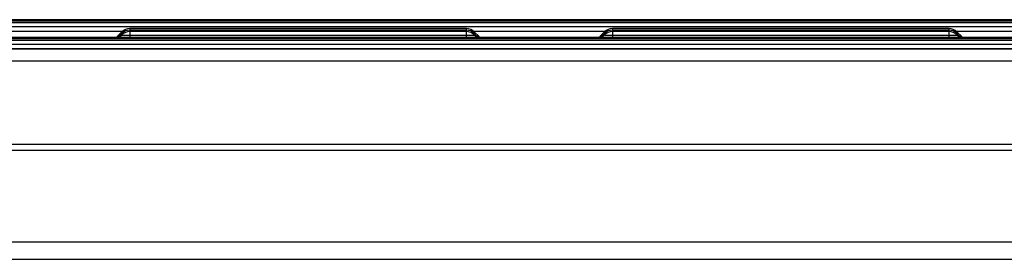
# Model space of a CAD drawing. Header units: inches. Extents: x 53216 to 117387, y -66787 to -22834.
# Tile 140 of 256: x 60615.94 to 60628.18, y -30098.25 to -30095.27. Entities that reach past the tile are written whole.
import ezdxf

# ---------------------------------------------------------------- set-up
doc = ezdxf.new("R2010")
doc.units = ezdxf.units.IN
doc.header["$MEASUREMENT"] = 0
doc.layers.add('FAKRO LOFT LADDERS', color=7, linetype='Continuous')

msp = doc.modelspace()

# ---------------------------------------------------------------- linework, layer by layer
at = {"layer": 'FAKRO LOFT LADDERS', "color": 7, "linetype": 'Continuous'}
for p, q in [((60644.402, -30095.275), (60606.402, -30095.275)), ((60644.402, -30095.294), (60606.402, -30095.294)), ((60644.402, -30095.313), (60606.402, -30095.313)), ((60606.402, -30095.357), (60644.402, -30095.357)), ((60615.585, -30095.419), (60617.218, -30095.419)), ((60617.211, -30095.426), (60617.152, -30095.485)), ((60617.211, -30095.445), (60617.161, -30095.495)), ((60617.211, -30095.464), (60617.18, -30095.495)), ((60617.31, -30095.385), (60617.31, -30095.404)), ((60621.494, -30095.385), (60617.31, -30095.385)), ((60617.31, -30095.404), (60617.31, -30095.423)), ((60621.494, -30095.404), (60617.31, -30095.404)), ((60617.31, -30095.423), (60617.31, -30095.468)), ((60621.494, -30095.423), (60617.31, -30095.423)), ((60617.31, -30095.468), (60617.31, -30095.495)), ((60617.31, -30095.468), (60621.494, -30095.468)), ((60621.494, -30095.404), (60621.494, -30095.385)), ((60621.494, -30095.423), (60621.494, -30095.404)), ((60621.494, -30095.468), (60621.494, -30095.423)), ((60621.494, -30095.495), (60621.494, -30095.468)), ((60621.585, -30095.419), (60623.218, -30095.419)), ((60621.652, -30095.485), (60621.593, -30095.426)), ((60621.643, -30095.495), (60621.593, -30095.445)), ((60621.624, -30095.495), (60621.593, -30095.464)), ((60623.211, -30095.426), (60623.152, -30095.485)), ((60623.211, -30095.445), (60623.161, -30095.495)), ((60623.211, -30095.464), (60623.18, -30095.495)), ((60623.31, -30095.385), (60623.31, -30095.404)), ((60627.494, -30095.385), (60623.31, -30095.385)), ((60623.31, -30095.404), (60623.31, -30095.423)), ((60627.494, -30095.404), (60623.31, -30095.404)), ((60623.31, -30095.423), (60623.31, -30095.468)), ((60627.494, -30095.423), (60623.31, -30095.423)), ((60623.31, -30095.468), (60623.31, -30095.495)), ((60623.31, -30095.468), (60627.494, -30095.468)), ((60627.494, -30095.404), (60627.494, -30095.385)), ((60627.494, -30095.423), (60627.494, -30095.404)), ((60627.494, -30095.468), (60627.494, -30095.423)), ((60627.494, -30095.495), (60627.494, -30095.468)), ((60627.585, -30095.419), (60629.218, -30095.419)), ((60627.652, -30095.485), (60627.593, -30095.426)), ((60627.643, -30095.495), (60627.593, -30095.445)), ((60627.624, -30095.495), (60627.593, -30095.464)), ((60644.402, -30095.495), (60606.402, -30095.495)), ((60644.402, -30095.514), (60606.402, -30095.514)), ((60644.402, -30095.532), (60606.402, -30095.532)), ((60606.402, -30095.577), (60644.402, -30095.577)), ((60644.402, -30095.638), (60606.402, -30095.638)), ((60606.402, -30095.638), (60644.402, -30095.638)), ((60644.402, -30095.791), (60606.402, -30095.791)), ((60644.402, -30096.823), (60606.402, -30096.823)), ((60644.402, -30096.899), (60606.402, -30096.899)), ((60644.402, -30098.039), (60606.402, -30098.039)), ((60606.402, -30098.251), (60644.402, -30098.251))]:
    msp.add_line(p, q, dxfattribs=at)
for centre, start, end in [((60617.31, -30095.525), 90, 134.9587), ((60617.31, -30095.544), 90, 134.9587), ((60617.31, -30095.563), 90, 134.9587), ((60621.494, -30095.525), 45.0413, 90), ((60621.494, -30095.544), 45.0413, 90), ((60621.494, -30095.563), 45.0413, 90), ((60623.31, -30095.525), 90, 134.9587), ((60623.31, -30095.544), 90, 134.9587), ((60623.31, -30095.563), 90, 134.9587), ((60627.494, -30095.525), 45.0413, 90), ((60627.494, -30095.544), 45.0413, 90), ((60627.494, -30095.563), 45.0413, 90)]:
    msp.add_arc(centre, 0.14, start, end, dxfattribs=at)
for points, weights in [([(60617.152, -30095.485), (60617.15, -30095.486), (60617.168, -30095.487)], [1, 0.969483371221, 1]), ([(60617.211, -30095.426), (60617.21, -30095.427), (60617.231, -30095.428)], [1, 0.941741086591, 1]), ([(60617.211, -30095.445), (60617.21, -30095.446), (60617.231, -30095.447)], [1, 0.941741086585, 1]), ([(60617.211, -30095.464), (60617.207, -30095.468), (60617.31, -30095.468)], [1, 0.69354811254, 1]), ([(60621.494, -30095.468), (60621.597, -30095.468), (60621.593, -30095.464)], [1, 0.69354811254, 1]), ([(60621.573, -30095.428), (60621.594, -30095.427), (60621.593, -30095.426)], [1, 0.941741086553, 1]), ([(60621.573, -30095.447), (60621.594, -30095.446), (60621.593, -30095.445)], [1, 0.941741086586, 1]), ([(60621.636, -30095.487), (60621.653, -30095.486), (60621.652, -30095.485)], [1, 0.969483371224, 1]), ([(60623.152, -30095.485), (60623.15, -30095.486), (60623.168, -30095.487)], [1, 0.969483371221, 1]), ([(60623.211, -30095.426), (60623.21, -30095.427), (60623.231, -30095.428)], [1, 0.941741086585, 1]), ([(60623.211, -30095.445), (60623.21, -30095.446), (60623.231, -30095.447)], [1, 0.941741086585, 1]), ([(60623.211, -30095.464), (60623.207, -30095.468), (60623.31, -30095.468)], [1, 0.69354811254, 1]), ([(60627.494, -30095.468), (60627.597, -30095.468), (60627.593, -30095.464)], [1, 0.69354811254, 1]), ([(60627.573, -30095.428), (60627.594, -30095.427), (60627.593, -30095.426)], [1, 0.94174108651, 1]), ([(60627.573, -30095.447), (60627.594, -30095.446), (60627.593, -30095.445)], [1, 0.941741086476, 1]), ([(60627.636, -30095.487), (60627.653, -30095.486), (60627.652, -30095.485)], [1, 0.969483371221, 1])]:
    msp.add_rational_spline(points, weights, degree=2, dxfattribs=at)

doc.saveas('drawing.dxf')
